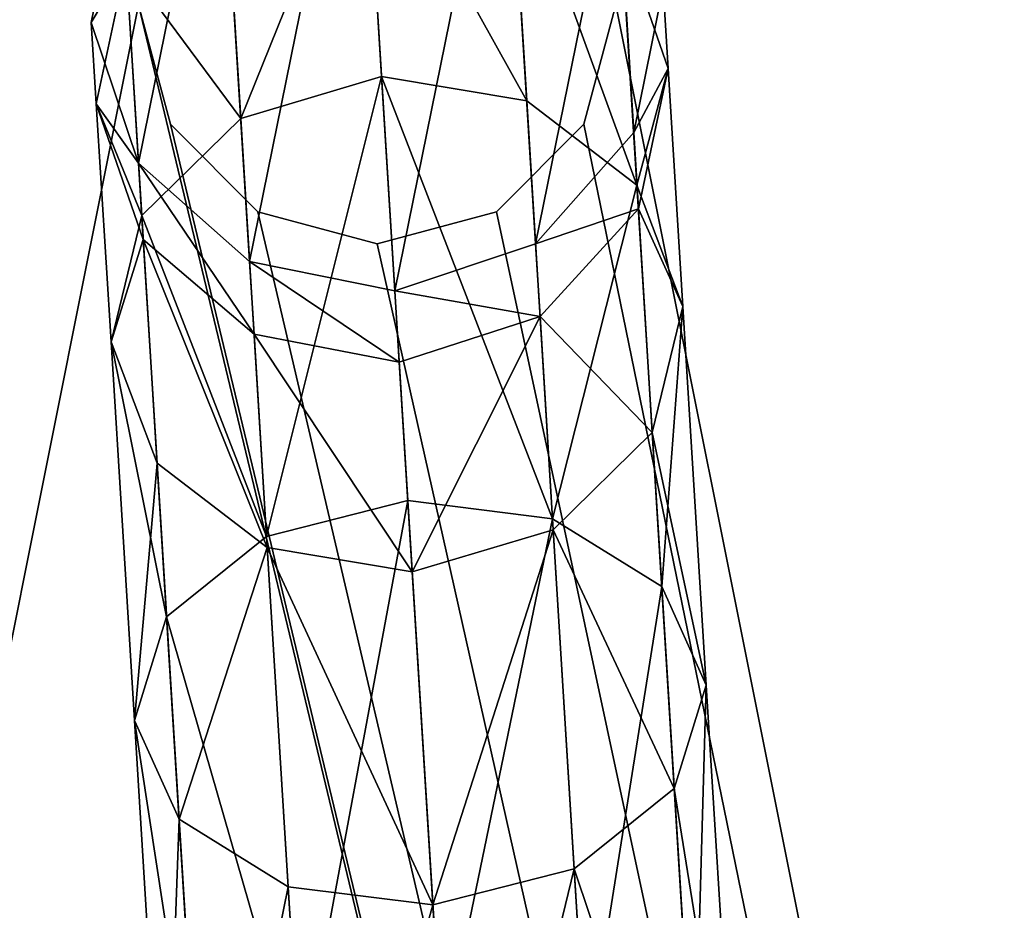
# Model space of a CAD drawing. Header units: millimetres. Extents: x 72 to 222, y 2 to 836.
# Tile 118 of 177: x 139 to 160, y 233 to 252. Entities that reach past the tile are written whole.
import ezdxf

# ---------------------------------------------------------------- set-up
doc = ezdxf.new("R2010")
doc.units = ezdxf.units.MM
doc.header["$LTSCALE"] = 25.4
doc.layers.get('0').update_dxf_attribs({"true_color": 0xff5454})

# ---------------------------------------------------------------- blocks, each defined once
blk = doc.blocks.new('MONO-I-GOLD-7714.STL')
at = {"color": 250, "true_color": 0x262626}
mesh = blk.add_polyface(dxfattribs=at)
corners = [(72.773, 16.266, 58.944), (71.795, 252.446, 58.944), (71.795, 22.446, 58.944), (72.773, 258.627, 58.944), (75.614, 10.691, 58.944), (75.614, 264.202, 58.944), (80.039, 6.266, 58.944), (80.039, 268.627, 58.944), (85.614, 3.425, 58.944), (85.614, 271.467, 58.944), (91.795, 2.446, 58.944), (91.795, 272.446, 58.944), (201.795, 2.446, 58.944), (141.795, 252.446, 58.944), (142.464, 249.946, 58.944), (144.295, 248.116, 58.944), (146.795, 247.446, 58.944), (149.295, 248.116, 58.944), (151.125, 249.946, 58.944), (151.795, 252.446, 58.944), (144.295, 256.776, 58.944), (201.795, 272.446, 58.944), (142.464, 254.946, 58.944), (146.795, 257.446, 58.944), (149.295, 256.776, 58.944), (151.125, 254.946, 58.944), (207.975, 3.425, 58.944), (207.975, 271.467, 58.944), (213.55, 6.266, 58.944), (213.55, 268.627, 58.944), (217.975, 10.691, 58.944), (217.975, 264.202, 58.944), (220.816, 16.266, 58.944), (220.816, 258.627, 58.944), (221.795, 22.446, 58.944), (221.795, 252.446, 58.944)]
mesh.append_faces([[corners[k] for k in face] for face in [(0, 1, 2), (33, 34, 35)]], dxfattribs={"vtx0": -1, "color": 250})
mesh.append_faces([[corners[k] for k in face] for face in [(1, 0, 3), (3, 4, 5), (5, 6, 7), (7, 8, 9), (9, 10, 11), (13, 12, 14), (14, 12, 15), (15, 12, 16), (16, 12, 17), (17, 12, 18), (18, 12, 19), (11, 20, 21), (20, 11, 22), (22, 11, 13), (21, 26, 27), (27, 28, 29), (29, 30, 31), (31, 32, 33)]], dxfattribs={"vtx0": -1, "vtx1": -1, "color": 250})
mesh.append_faces([[corners[k] for k in face] for face in [(11, 12, 13), (21, 19, 12)]], dxfattribs={"vtx0": -1, "vtx1": -1, "vtx2": -1, "color": 250})
mesh.append_faces([[corners[k] for k in face] for face in [(3, 0, 4), (5, 4, 6), (7, 6, 8), (9, 8, 10), (11, 10, 12), (21, 20, 23), (21, 23, 24), (21, 24, 25), (21, 25, 19), (21, 12, 26), (27, 26, 28), (29, 28, 30), (31, 30, 32), (33, 32, 34)]], dxfattribs={"vtx0": -1, "vtx2": -1, "color": 250})
mesh = blk.add_polyface(dxfattribs=at)
corners = [(72.773, 258.627, 55.944), (71.795, 22.446, 55.944), (71.795, 252.446, 55.944), (72.773, 16.266, 55.944), (75.614, 264.202, 55.944), (75.614, 10.691, 55.944), (80.039, 268.627, 55.944), (80.039, 6.266, 55.944), (85.614, 271.467, 55.944), (85.614, 3.425, 55.944), (91.795, 272.446, 55.944), (91.795, 2.446, 55.944), (141.795, 252.446, 55.944), (142.464, 254.946, 55.944), (144.295, 256.776, 55.944), (201.795, 272.446, 55.944), (146.795, 257.446, 55.944), (149.295, 256.776, 55.944), (151.125, 254.946, 55.944), (151.795, 252.446, 55.944), (201.795, 2.446, 55.944), (142.464, 249.946, 55.944), (144.295, 248.116, 55.944), (146.795, 247.446, 55.944), (149.295, 248.116, 55.944), (151.125, 249.946, 55.944), (207.975, 271.467, 55.944), (207.975, 3.425, 55.944), (213.55, 268.627, 55.944), (213.55, 6.266, 55.944), (217.975, 264.202, 55.944), (217.975, 10.691, 55.944), (220.816, 258.627, 55.944), (220.816, 16.266, 55.944), (221.795, 252.446, 55.944), (221.795, 22.446, 55.944)]
mesh.append_faces([[corners[k] for k in face] for face in [(0, 1, 2), (33, 34, 35)]], dxfattribs={"vtx0": -1, "color": 250})
mesh.append_faces([[corners[k] for k in face] for face in [(1, 0, 3), (3, 4, 5), (5, 6, 7), (7, 8, 9), (9, 10, 11), (12, 10, 13), (13, 10, 14), (14, 15, 16), (16, 15, 17), (17, 15, 18), (18, 15, 19), (20, 26, 27), (27, 28, 29), (29, 30, 31), (31, 32, 33)]], dxfattribs={"vtx0": -1, "vtx1": -1, "color": 250})
mesh.append_faces([[corners[k] for k in face] for face in [(11, 10, 12), (20, 19, 15)]], dxfattribs={"vtx0": -1, "vtx1": -1, "vtx2": -1, "color": 250})
mesh.append_faces([[corners[k] for k in face] for face in [(3, 0, 4), (5, 4, 6), (7, 6, 8), (9, 8, 10), (14, 10, 15), (12, 20, 11), (20, 12, 21), (20, 21, 22), (20, 22, 23), (20, 23, 24), (20, 24, 25), (20, 25, 19), (20, 15, 26), (27, 26, 28), (29, 28, 30), (31, 30, 32), (33, 32, 34)]], dxfattribs={"vtx0": -1, "vtx2": -1, "color": 250})
mesh = blk.add_polyface(dxfattribs=at)
corners = [(141.423, 255.12, 58.944), (141.794, 249.131, 58.944), (140.806, 252.076, 58.944), (143.48, 257.447, 58.944), (144.121, 247.075, 58.944), (146.424, 258.435, 58.944), (147.165, 246.458, 58.944), (149.468, 257.818, 58.944), (150.11, 247.445, 58.944), (151.796, 255.761, 58.944), (152.166, 249.773, 58.944), (152.783, 252.817, 58.944)]
mesh.append_faces([[corners[k] for k in face] for face in [(0, 1, 2), (10, 9, 11)]], dxfattribs={"vtx0": -1, "color": 250})
mesh.append_faces([[corners[k] for k in face] for face in [(1, 3, 4), (4, 5, 6), (6, 7, 8), (8, 9, 10)]], dxfattribs={"vtx0": -1, "vtx1": -1, "color": 250})
mesh.append_faces([[corners[k] for k in face] for face in [(1, 0, 3), (4, 3, 5), (6, 5, 7), (8, 7, 9)]], dxfattribs={"vtx0": -1, "vtx2": -1, "color": 250})
mesh = blk.add_polyface(dxfattribs=at)
corners = [(143.936, 250.067, 1210.542), (146.542, 256.53, 1197.438), (143.596, 255.57, 1197.23), (146.887, 250.947, 1210.944)]
mesh.append_faces([[corners[k] for k in face] for face in [(0, 1, 2), (1, 0, 3)]], dxfattribs={"vtx0": -1, "color": 250})
mesh = blk.add_polyface(dxfattribs=at)
corners = [(146.542, 256.53, 1197.438), (149.925, 250.437, 1210.542), (149.584, 255.941, 1197.23), (146.887, 250.947, 1210.944)]
mesh.append_faces([[corners[k] for k in face] for face in [(0, 1, 2), (1, 0, 3)]], dxfattribs={"vtx0": -1, "color": 250})
mesh = blk.add_polyface(dxfattribs=at)
corners = [(149.584, 255.941, 1197.23), (152.234, 248.674, 1209.444), (151.907, 253.959, 1196.661), (149.925, 250.437, 1210.542)]
mesh.append_faces([[corners[k] for k in face] for face in [(0, 1, 2), (1, 0, 3)]], dxfattribs={"vtx0": -1, "color": 250})
mesh = blk.add_polyface(dxfattribs=at)
corners = [(152.783, 252.817, 1182.944), (151.907, 253.959, 1196.661), (152.888, 251.116, 1195.885), (151.796, 255.761, 1182.944)]
mesh.append_faces([[corners[k] for k in face] for face in [(0, 1, 2), (1, 0, 3)]], dxfattribs={"vtx0": -1, "color": 250})
mesh = blk.add_polyface(dxfattribs=at)
corners = [(143.936, 250.067, 1210.542), (141.535, 253.317, 1196.661), (141.861, 248.033, 1209.444), (143.596, 255.57, 1197.23)]
mesh.append_faces([[corners[k] for k in face] for face in [(0, 1, 2), (1, 0, 3)]], dxfattribs={"vtx0": -1, "color": 250})
mesh = blk.add_polyface(dxfattribs=at)
corners = [(141.423, 255.12, 1182.944), (140.806, 252.076, 58.944), (140.806, 252.076, 1182.944), (141.423, 255.12, 58.944)]
mesh.append_faces([[corners[k] for k in face] for face in [(0, 1, 2), (1, 0, 3)]], dxfattribs={"vtx0": -1, "color": 250})
mesh = blk.add_polyface(dxfattribs=at)
corners = [(141.535, 253.317, 1196.661), (140.806, 252.076, 1182.944), (140.911, 250.376, 1195.885), (141.423, 255.12, 1182.944)]
mesh.append_faces([[corners[k] for k in face] for face in [(0, 1, 2), (1, 0, 3)]], dxfattribs={"vtx0": -1, "color": 250})
mesh = blk.add_polyface(dxfattribs=at)
corners = [(152.888, 251.116, 1195.885), (152.234, 248.674, 1209.444), (153.197, 246.131, 1207.944), (151.907, 253.959, 1196.661)]
mesh.append_faces([[corners[k] for k in face] for face in [(0, 1, 2), (1, 0, 3)]], dxfattribs={"vtx0": -1, "color": 250})
mesh = blk.add_polyface(dxfattribs=at)
corners = [(141.861, 248.033, 1209.444), (140.911, 250.376, 1195.885), (141.22, 245.39, 1207.944), (141.535, 253.317, 1196.661)]
mesh.append_faces([[corners[k] for k in face] for face in [(0, 1, 2), (1, 0, 3)]], dxfattribs={"vtx0": -1, "color": 250})
mesh = blk.add_polyface(dxfattribs=at)
corners = [(152.783, 252.817, 58.944), (152.166, 249.773, 1182.944), (152.166, 249.773, 58.944), (152.783, 252.817, 1182.944)]
mesh.append_faces([[corners[k] for k in face] for face in [(0, 1, 2), (1, 0, 3)]], dxfattribs={"vtx0": -1, "color": 250})
mesh = blk.add_polyface(dxfattribs=at)
corners = [(152.166, 249.773, 1182.944), (152.888, 251.116, 1195.885), (152.265, 248.174, 1195.108), (152.783, 252.817, 1182.944)]
mesh.append_faces([[corners[k] for k in face] for face in [(0, 1, 2), (1, 0, 3)]], dxfattribs={"vtx0": -1, "color": 250})
mesh = blk.add_polyface(dxfattribs=at)
corners = [(141.795, 252.446, 55.944), (142.464, 249.946, 58.944), (142.464, 249.946, 55.944), (141.795, 252.446, 58.944)]
mesh.append_faces([[corners[k] for k in face] for face in [(0, 1, 2), (1, 0, 3)]], dxfattribs={"vtx0": -1, "color": 250})
mesh = blk.add_polyface(dxfattribs=at)
corners = [(151.795, 252.446, 58.944), (151.125, 249.946, 55.944), (151.125, 249.946, 58.944), (151.795, 252.446, 55.944)]
mesh.append_faces([[corners[k] for k in face] for face in [(0, 1, 2), (1, 0, 3)]], dxfattribs={"vtx0": -1, "color": 250})
mesh = blk.add_polyface(dxfattribs=at)
corners = [(140.806, 252.076, 1182.944), (141.794, 249.131, 58.944), (141.794, 249.131, 1182.944), (140.806, 252.076, 58.944)]
mesh.append_faces([[corners[k] for k in face] for face in [(0, 1, 2), (1, 0, 3)]], dxfattribs={"vtx0": -1, "color": 250})
mesh = blk.add_polyface(dxfattribs=at)
corners = [(140.911, 250.376, 1195.885), (141.794, 249.131, 1182.944), (141.892, 247.533, 1195.108), (140.806, 252.076, 1182.944)]
mesh.append_faces([[corners[k] for k in face] for face in [(0, 1, 2), (1, 0, 3)]], dxfattribs={"vtx0": -1, "color": 250})
mesh = blk.add_polyface(dxfattribs=at)
corners = [(152.265, 248.174, 1195.108), (153.197, 246.131, 1207.944), (152.555, 243.488, 1206.444), (152.888, 251.116, 1195.885)]
mesh.append_faces([[corners[k] for k in face] for face in [(0, 1, 2), (1, 0, 3)]], dxfattribs={"vtx0": -1, "color": 250})
mesh = blk.add_polyface(dxfattribs=at)
corners = [(144.477, 241.312, 1221.973), (146.887, 250.947, 1210.944), (143.936, 250.067, 1210.542), (147.437, 242.064, 1222.542)]
mesh.append_faces([[corners[k] for k in face] for face in [(0, 1, 2), (1, 0, 3)]], dxfattribs={"vtx0": -1, "color": 250})
mesh = blk.add_polyface(dxfattribs=at)
corners = [(146.887, 250.947, 1210.944), (150.466, 241.682, 1221.973), (149.925, 250.437, 1210.542), (147.437, 242.064, 1222.542)]
mesh.append_faces([[corners[k] for k in face] for face in [(0, 1, 2), (1, 0, 3)]], dxfattribs={"vtx0": -1, "color": 250})
mesh = blk.add_polyface(dxfattribs=at)
corners = [(141.22, 245.39, 1207.944), (141.892, 247.533, 1195.108), (142.182, 242.847, 1206.444), (140.911, 250.376, 1195.885)]
mesh.append_faces([[corners[k] for k in face] for face in [(0, 1, 2), (1, 0, 3)]], dxfattribs={"vtx0": -1, "color": 250})
mesh = blk.add_polyface(dxfattribs=at)
corners = [(152.234, 248.674, 1209.444), (150.466, 241.682, 1221.973), (152.754, 240.268, 1220.42), (149.925, 250.437, 1210.542)]
mesh.append_faces([[corners[k] for k in face] for face in [(0, 1, 2), (1, 0, 3)]], dxfattribs={"vtx0": -1, "color": 250})
mesh = blk.add_polyface(dxfattribs=at)
corners = [(144.477, 241.312, 1221.973), (141.861, 248.033, 1209.444), (142.381, 239.626, 1220.42), (143.936, 250.067, 1210.542)]
mesh.append_faces([[corners[k] for k in face] for face in [(0, 1, 2), (1, 0, 3)]], dxfattribs={"vtx0": -1, "color": 250})
mesh = blk.add_polyface(dxfattribs=at)
corners = [(142.464, 249.946, 55.944), (144.295, 248.116, 58.944), (144.295, 248.116, 55.944), (142.464, 249.946, 58.944)]
mesh.append_faces([[corners[k] for k in face] for face in [(0, 1, 2), (1, 0, 3)]], dxfattribs={"vtx0": -1, "color": 250})
mesh = blk.add_polyface(dxfattribs=at)
corners = [(151.125, 249.946, 58.944), (149.295, 248.116, 55.944), (149.295, 248.116, 58.944), (151.125, 249.946, 55.944)]
mesh.append_faces([[corners[k] for k in face] for face in [(0, 1, 2), (1, 0, 3)]], dxfattribs={"vtx0": -1, "color": 250})
mesh = blk.add_polyface(dxfattribs=at)
corners = [(152.166, 249.773, 58.944), (150.11, 247.445, 1182.944), (150.11, 247.445, 58.944), (152.166, 249.773, 1182.944)]
mesh.append_faces([[corners[k] for k in face] for face in [(0, 1, 2), (1, 0, 3)]], dxfattribs={"vtx0": -1, "color": 250})
mesh = blk.add_polyface(dxfattribs=at)
corners = [(150.11, 247.445, 1182.944), (152.265, 248.174, 1195.108), (150.204, 245.921, 1194.54), (152.166, 249.773, 1182.944)]
mesh.append_faces([[corners[k] for k in face] for face in [(0, 1, 2), (1, 0, 3)]], dxfattribs={"vtx0": -1, "color": 250})
mesh = blk.add_polyface(dxfattribs=at)
corners = [(144.121, 247.075, 1182.944), (141.794, 249.131, 58.944), (144.121, 247.075, 58.944), (141.794, 249.131, 1182.944)]
mesh.append_faces([[corners[k] for k in face] for face in [(0, 1, 2), (1, 0, 3)]], dxfattribs={"vtx0": -1, "color": 250})
mesh = blk.add_polyface(dxfattribs=at)
corners = [(144.215, 245.551, 1194.54), (141.794, 249.131, 1182.944), (144.121, 247.075, 1182.944), (141.892, 247.533, 1195.108)]
mesh.append_faces([[corners[k] for k in face] for face in [(0, 1, 2), (1, 0, 3)]], dxfattribs={"vtx0": -1, "color": 250})
mesh = blk.add_polyface(dxfattribs=at)
corners = [(153.197, 246.131, 1207.944), (152.754, 240.268, 1220.42), (153.687, 238.2, 1218.299), (152.234, 248.674, 1209.444)]
mesh.append_faces([[corners[k] for k in face] for face in [(0, 1, 2), (1, 0, 3)]], dxfattribs={"vtx0": -1, "color": 250})
mesh = blk.add_polyface(dxfattribs=at)
corners = [(144.295, 248.116, 58.944), (146.795, 247.446, 55.944), (144.295, 248.116, 55.944), (146.795, 247.446, 58.944)]
mesh.append_faces([[corners[k] for k in face] for face in [(0, 1, 2), (1, 0, 3)]], dxfattribs={"vtx0": -1, "color": 250})
mesh = blk.add_polyface(dxfattribs=at)
corners = [(146.795, 247.446, 58.944), (149.295, 248.116, 55.944), (146.795, 247.446, 55.944), (149.295, 248.116, 58.944)]
mesh.append_faces([[corners[k] for k in face] for face in [(0, 1, 2), (1, 0, 3)]], dxfattribs={"vtx0": -1, "color": 250})
mesh = blk.add_polyface(dxfattribs=at)
corners = [(150.204, 245.921, 1194.54), (152.555, 243.488, 1206.444), (150.48, 241.454, 1205.346), (152.265, 248.174, 1195.108)]
mesh.append_faces([[corners[k] for k in face] for face in [(0, 1, 2), (1, 0, 3)]], dxfattribs={"vtx0": -1, "color": 250})
mesh = blk.add_polyface(dxfattribs=at)
corners = [(142.381, 239.626, 1220.42), (141.22, 245.39, 1207.944), (141.71, 237.459, 1218.299), (141.861, 248.033, 1209.444)]
mesh.append_faces([[corners[k] for k in face] for face in [(0, 1, 2), (1, 0, 3)]], dxfattribs={"vtx0": -1, "color": 250})
mesh = blk.add_polyface(dxfattribs=at)
corners = [(144.492, 241.084, 1205.346), (141.892, 247.533, 1195.108), (144.215, 245.551, 1194.54), (142.182, 242.847, 1206.444)]
mesh.append_faces([[corners[k] for k in face] for face in [(0, 1, 2), (1, 0, 3)]], dxfattribs={"vtx0": -1, "color": 250})
mesh = blk.add_polyface(dxfattribs=at)
corners = [(150.11, 247.445, 1182.944), (147.165, 246.458, 58.944), (150.11, 247.445, 58.944), (147.165, 246.458, 1182.944)]
mesh.append_faces([[corners[k] for k in face] for face in [(0, 1, 2), (1, 0, 3)]], dxfattribs={"vtx0": -1, "color": 250})
mesh = blk.add_polyface(dxfattribs=at)
corners = [(150.204, 245.921, 1194.54), (147.165, 246.458, 1182.944), (150.11, 247.445, 1182.944), (147.257, 244.961, 1194.332)]
mesh.append_faces([[corners[k] for k in face] for face in [(0, 1, 2), (1, 0, 3)]], dxfattribs={"vtx0": -1, "color": 250})
mesh = blk.add_polyface(dxfattribs=at)
corners = [(147.165, 246.458, 1182.944), (144.121, 247.075, 58.944), (147.165, 246.458, 58.944), (144.121, 247.075, 1182.944)]
mesh.append_faces([[corners[k] for k in face] for face in [(0, 1, 2), (1, 0, 3)]], dxfattribs={"vtx0": -1, "color": 250})
mesh = blk.add_polyface(dxfattribs=at)
corners = [(147.257, 244.961, 1194.332), (144.121, 247.075, 1182.944), (147.165, 246.458, 1182.944), (144.215, 245.551, 1194.54)]
mesh.append_faces([[corners[k] for k in face] for face in [(0, 1, 2), (1, 0, 3)]], dxfattribs={"vtx0": -1, "color": 250})
mesh = blk.add_polyface(dxfattribs=at)
corners = [(152.555, 243.488, 1206.444), (153.687, 238.2, 1218.299), (153.016, 236.033, 1216.178), (153.197, 246.131, 1207.944)]
mesh.append_faces([[corners[k] for k in face] for face in [(0, 1, 2), (1, 0, 3)]], dxfattribs={"vtx0": -1, "color": 250})
mesh = blk.add_polyface(dxfattribs=at)
corners = [(150.204, 245.921, 1194.54), (147.529, 240.574, 1204.944), (147.257, 244.961, 1194.332), (150.48, 241.454, 1205.346)]
mesh.append_faces([[corners[k] for k in face] for face in [(0, 1, 2), (1, 0, 3)]], dxfattribs={"vtx0": -1, "color": 250})
mesh = blk.add_polyface(dxfattribs=at)
corners = [(147.529, 240.574, 1204.944), (144.215, 245.551, 1194.54), (147.257, 244.961, 1194.332), (144.492, 241.084, 1205.346)]
mesh.append_faces([[corners[k] for k in face] for face in [(0, 1, 2), (1, 0, 3)]], dxfattribs={"vtx0": -1, "color": 250})
mesh = blk.add_polyface(dxfattribs=at)
corners = [(141.71, 237.459, 1218.299), (142.182, 242.847, 1206.444), (142.643, 235.392, 1216.178), (141.22, 245.39, 1207.944)]
mesh.append_faces([[corners[k] for k in face] for face in [(0, 1, 2), (1, 0, 3)]], dxfattribs={"vtx0": -1, "color": 250})
mesh = blk.add_polyface(dxfattribs=at)
corners = [(150.48, 241.454, 1205.346), (153.016, 236.033, 1216.178), (150.92, 234.348, 1214.625), (152.555, 243.488, 1206.444)]
mesh.append_faces([[corners[k] for k in face] for face in [(0, 1, 2), (1, 0, 3)]], dxfattribs={"vtx0": -1, "color": 250})
mesh = blk.add_polyface(dxfattribs=at)
corners = [(142.643, 235.392, 1216.178), (144.492, 241.084, 1205.346), (144.931, 233.977, 1214.625), (142.182, 242.847, 1206.444)]
mesh.append_faces([[corners[k] for k in face] for face in [(0, 1, 2), (1, 0, 3)]], dxfattribs={"vtx0": -1, "color": 250})
mesh = blk.add_polyface(dxfattribs=at)
corners = [(145.183, 229.902, 1230.745), (147.437, 242.064, 1222.542), (144.477, 241.312, 1221.973), (148.153, 230.488, 1231.441)]
mesh.append_faces([[corners[k] for k in face] for face in [(0, 1, 2), (1, 0, 3)]], dxfattribs={"vtx0": -1, "color": 250})
mesh = blk.add_polyface(dxfattribs=at)
corners = [(148.153, 230.488, 1231.441), (150.466, 241.682, 1221.973), (147.437, 242.064, 1222.542), (151.172, 230.272, 1230.745)]
mesh.append_faces([[corners[k] for k in face] for face in [(0, 1, 2), (1, 0, 3)]], dxfattribs={"vtx0": -1, "color": 250})
mesh = blk.add_polyface(dxfattribs=at)
corners = [(152.754, 240.268, 1220.42), (151.172, 230.272, 1230.745), (153.431, 229.312, 1228.843), (150.466, 241.682, 1221.973)]
mesh.append_faces([[corners[k] for k in face] for face in [(0, 1, 2), (1, 0, 3)]], dxfattribs={"vtx0": -1, "color": 250})
mesh = blk.add_polyface(dxfattribs=at)
corners = [(145.183, 229.902, 1230.745), (142.381, 239.626, 1220.42), (143.059, 228.67, 1228.843), (144.477, 241.312, 1221.973)]
mesh.append_faces([[corners[k] for k in face] for face in [(0, 1, 2), (1, 0, 3)]], dxfattribs={"vtx0": -1, "color": 250})
mesh = blk.add_polyface(dxfattribs=at)
corners = [(150.48, 241.454, 1205.346), (147.96, 233.595, 1214.057), (147.529, 240.574, 1204.944), (150.92, 234.348, 1214.625)]
mesh.append_faces([[corners[k] for k in face] for face in [(0, 1, 2), (1, 0, 3)]], dxfattribs={"vtx0": -1, "color": 250})
mesh = blk.add_polyface(dxfattribs=at)
corners = [(147.96, 233.595, 1214.057), (144.492, 241.084, 1205.346), (147.529, 240.574, 1204.944), (144.931, 233.977, 1214.625)]
mesh.append_faces([[corners[k] for k in face] for face in [(0, 1, 2), (1, 0, 3)]], dxfattribs={"vtx0": -1, "color": 250})
mesh = blk.add_polyface(dxfattribs=at)
corners = [(153.687, 238.2, 1218.299), (153.431, 229.312, 1228.843), (154.326, 227.864, 1226.245), (152.754, 240.268, 1220.42)]
mesh.append_faces([[corners[k] for k in face] for face in [(0, 1, 2), (1, 0, 3)]], dxfattribs={"vtx0": -1, "color": 250})
mesh = blk.add_polyface(dxfattribs=at)
corners = [(143.059, 228.67, 1228.843), (141.71, 237.459, 1218.299), (142.349, 227.124, 1226.245), (142.381, 239.626, 1220.42)]
mesh.append_faces([[corners[k] for k in face] for face in [(0, 1, 2), (1, 0, 3)]], dxfattribs={"vtx0": -1, "color": 250})
mesh = blk.add_polyface(dxfattribs=at)
corners = [(153.016, 236.033, 1216.178), (154.326, 227.864, 1226.245), (153.617, 226.318, 1223.647), (153.687, 238.2, 1218.299)]
mesh.append_faces([[corners[k] for k in face] for face in [(0, 1, 2), (1, 0, 3)]], dxfattribs={"vtx0": -1, "color": 250})
mesh = blk.add_polyface(dxfattribs=at)
corners = [(142.349, 227.124, 1226.245), (142.643, 235.392, 1216.178), (143.244, 225.676, 1223.647), (141.71, 237.459, 1218.299)]
mesh.append_faces([[corners[k] for k in face] for face in [(0, 1, 2), (1, 0, 3)]], dxfattribs={"vtx0": -1, "color": 250})
mesh = blk.add_polyface(dxfattribs=at)
corners = [(150.92, 234.348, 1214.625), (153.617, 226.318, 1223.647), (151.492, 225.086, 1221.745), (153.016, 236.033, 1216.178)]
mesh.append_faces([[corners[k] for k in face] for face in [(0, 1, 2), (1, 0, 3)]], dxfattribs={"vtx0": -1, "color": 250})
mesh = blk.add_polyface(dxfattribs=at)
corners = [(143.244, 225.676, 1223.647), (144.931, 233.977, 1214.625), (145.504, 224.716, 1221.745), (142.643, 235.392, 1216.178)]
mesh.append_faces([[corners[k] for k in face] for face in [(0, 1, 2), (1, 0, 3)]], dxfattribs={"vtx0": -1, "color": 250})
mesh = blk.add_polyface(dxfattribs=at)
corners = [(150.92, 234.348, 1214.625), (148.523, 224.5, 1221.049), (147.96, 233.595, 1214.057), (151.492, 225.086, 1221.745)]
mesh.append_faces([[corners[k] for k in face] for face in [(0, 1, 2), (1, 0, 3)]], dxfattribs={"vtx0": -1, "color": 250})
mesh = blk.add_polyface(dxfattribs=at)
corners = [(147.96, 233.595, 1214.057), (145.504, 224.716, 1221.745), (144.931, 233.977, 1214.625), (148.523, 224.5, 1221.049)]
mesh.append_faces([[corners[k] for k in face] for face in [(0, 1, 2), (1, 0, 3)]], dxfattribs={"vtx0": -1, "color": 250})

msp = doc.modelspace()

# ---------------------------------------------------------------- block references
at = {"color": 0}
msp.add_blockref('MONO-I-GOLD-7714.STL', (0, 0), dxfattribs=at)

doc.saveas('drawing.dxf')
